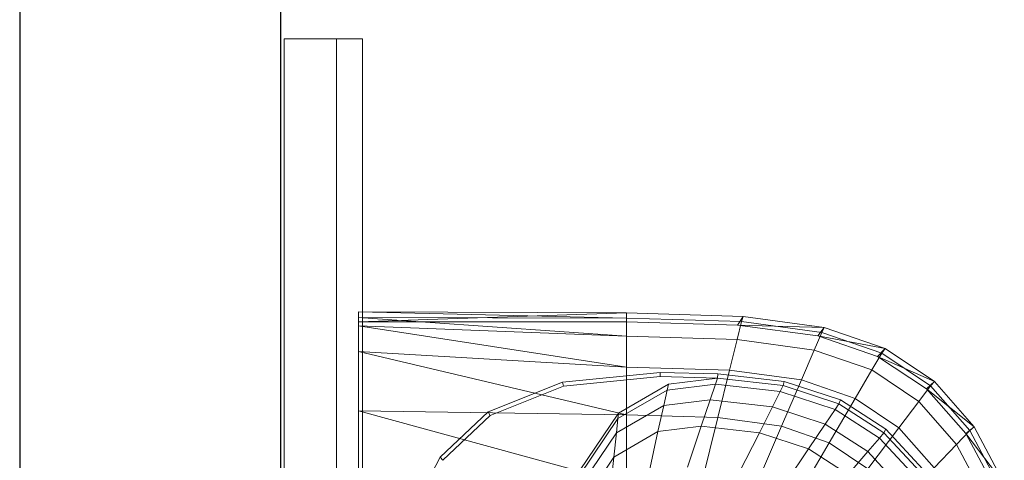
# Model space of a CAD drawing. Header units: metres. Extents: x 397.7 to 427.5, y 12.7 to 28.4.
# Tile 24 of 137: x 404.337 to 404.714, y 26.662 to 26.831. Entities that reach past the tile are written whole.
import ezdxf

# ---------------------------------------------------------------- set-up
doc = ezdxf.new("R2010")
doc.units = ezdxf.units.M
for name, color, linetype, lineweight in [('02_MOBILIARIO', 7, 'Continuous', 18), ('A-DETL-____-MBND', 7, 'Continuous', 18), ('A-GENM-____-OTLN', 7, 'Continuous', 18), ('A-WALL-____-MCUT', 7, 'Continuous', 25), ('A-WALL-____-OTLN', 7, 'Continuous', 25)]:
    doc.layers.add(name, color=color, linetype=linetype, lineweight=lineweight)

# ---------------------------------------------------------------- blocks, each defined once
blk = doc.blocks.new('Family - Taula 160X80_P3-156314-06_CLI_AIRE_P3')
at = {"layer": 'A-DETL-____-MBND', "color": 253, "true_color": 0xaaaaaa}
for p, q in [((1.59695, 0.80007), (1.59695, 0)), ((1.59695, 0), (1.59695, 0.80007))]:
    blk.add_line(p, q, dxfattribs=at)
blk = doc.blocks.new('Family - Rentamans P3-156598-06_CLI_AIRE_P3')
at = {"layer": 'A-DETL-____-MBND', "color": 253, "true_color": 0xaaaaaa}
for p, q in [((0, 0.36146), (0, 0.36526)), ((0, 0.36526), (0, 0.36308)), ((0.10273, 0.3648), (0, 0.36526)), ((0.10273, 0.36283), (0, 0.36526)), ((0.10273, 0.3648), (0, 0.36146)), ((0, 0.36308), (0, 0.35983)), ((0.10273, 0.36283), (0, 0.36308)), ((0, 0.36308), (0.10273, 0.35585)), ((0.14736, 0.36347), (0.10273, 0.3648)), ((0.10273, 0.36283), (0.10273, 0.3648)), ((0.10273, 0.36479), (0.10273, 0.36141)), ((0.14679, 0.36152), (0.10273, 0.36283)), ((0.10273, 0.36283), (0.10273, 0.35585)), ((0.14525, 0.36016), (0.14736, 0.36347)), ((0.14679, 0.36152), (0.14736, 0.36347)), ((0.17848, 0.35928), (0.14736, 0.36347)), ((0.10273, 0.36141), (0, 0.36146)), ((0, 0.36146), (0, 0.00406)), ((0, 0.35983), (0, 0.35008)), ((0.10273, 0.35585), (0, 0.35983)), ((0, 0.35983), (0.10273, 0.34405)), ((0.14525, 0.36016), (0.10273, 0.36141)), ((0.14508, 0.3546), (0.14679, 0.36152)), ((0.17596, 0.35605), (0.14525, 0.36016)), ((0.17848, 0.35928), (0.14525, 0.36016)), ((0.17751, 0.35738), (0.14679, 0.36152)), ((0.17596, 0.35605), (0.17848, 0.35928)), ((0.17751, 0.35738), (0.17848, 0.35928)), ((0.20176, 0.35121), (0.17848, 0.35928)), ((0.10273, 0.35585), (0.10273, 0.34405)), ((0.14508, 0.3546), (0.10273, 0.35585)), ((0.17461, 0.35061), (0.17751, 0.35738)), ((0.19894, 0.34814), (0.17596, 0.35605)), ((0.20176, 0.35121), (0.17596, 0.35605)), ((0.2005, 0.34941), (0.17751, 0.35738)), ((0.14508, 0.3546), (0.1422, 0.34287)), ((0.17461, 0.35061), (0.14508, 0.3546)), ((0.19894, 0.34814), (0.20176, 0.35121)), ((0.2005, 0.34941), (0.20176, 0.35121)), ((0.22069, 0.33849), (0.20176, 0.35121)), ((0, 0.35008), (0, 0.32734)), ((0.10273, 0.34405), (0, 0.35008)), ((0, 0.35008), (0.10273, 0.32574)), ((0.16971, 0.33917), (0.17461, 0.35061)), ((0.19671, 0.34296), (0.17461, 0.35061)), ((0.19671, 0.34296), (0.2005, 0.34941)), ((0.21762, 0.33569), (0.19894, 0.34814)), ((0.22069, 0.33849), (0.19894, 0.34814)), ((0.21918, 0.33686), (0.2005, 0.34941)), ((0.10273, 0.34405), (0.10273, 0.32574)), ((0.1422, 0.34287), (0.10273, 0.34405)), ((0.07816, 0.33823), (0.11557, 0.34199)), ((0.07861, 0.33669), (0.11566, 0.34041)), ((0.11557, 0.34199), (0.13769, 0.34144)), ((0.11566, 0.34041), (0.11557, 0.34199)), ((0.11566, 0.34041), (0.13755, 0.33987)), ((0.11875, 0.33749), (0.13755, 0.33987)), ((0.13678, 0.33756), (0.13755, 0.33987)), ((0.13755, 0.33987), (0.13769, 0.34144)), ((0.13755, 0.33987), (0.1628, 0.33702)), ((0.13769, 0.34144), (0.16318, 0.33856)), ((0.1422, 0.34287), (0.13772, 0.3247)), ((0.16971, 0.33917), (0.1422, 0.34287)), ((0.1903, 0.33203), (0.19671, 0.34296)), ((0.21467, 0.33089), (0.19671, 0.34296)), ((0.04977, 0.3269), (0.07816, 0.33823)), ((0.05051, 0.32548), (0.07861, 0.33669)), ((0.07861, 0.33669), (0.07816, 0.33823)), ((0.09963, 0.32643), (0.11875, 0.33749)), ((0.11825, 0.33522), (0.13678, 0.33756)), ((0.11875, 0.33749), (0.11825, 0.33522)), ((0.13476, 0.33156), (0.13678, 0.33756)), ((0.13678, 0.33756), (0.16165, 0.33475)), ((0.16165, 0.33475), (0.1628, 0.33702)), ((0.16971, 0.33917), (0.1621, 0.32141)), ((0.1628, 0.33702), (0.16318, 0.33856)), ((0.1628, 0.33702), (0.18406, 0.32998)), ((0.16318, 0.33856), (0.18466, 0.33146)), ((0.1903, 0.33203), (0.16971, 0.33917)), ((0.21467, 0.33089), (0.21918, 0.33686)), ((0.21762, 0.33569), (0.22069, 0.33849)), ((0.21918, 0.33686), (0.22069, 0.33849)), ((0.23426, 0.31971), (0.21918, 0.33686)), ((0.23596, 0.32112), (0.22069, 0.33849)), ((0.09941, 0.32432), (0.11825, 0.33522)), ((0.11825, 0.33522), (0.11696, 0.32931)), ((0.15867, 0.32886), (0.16165, 0.33475)), ((0.16165, 0.33475), (0.1826, 0.32782)), ((0.18036, 0.31508), (0.1903, 0.33203)), ((0.20704, 0.32079), (0.1903, 0.33203)), ((0.2327, 0.31866), (0.21762, 0.33569)), ((0.23596, 0.32112), (0.21762, 0.33569)), ((0.09884, 0.31884), (0.11696, 0.32931)), ((0.11696, 0.32931), (0.11476, 0.31932)), ((0.11696, 0.32931), (0.13476, 0.33156)), ((0.13135, 0.32141), (0.13476, 0.33156)), ((0.13476, 0.33156), (0.15867, 0.32886)), ((0.15363, 0.3189), (0.15867, 0.32886)), ((0.15867, 0.32886), (0.17881, 0.3222)), ((0.1826, 0.32782), (0.18406, 0.32998)), ((0.18406, 0.32998), (0.18466, 0.33146)), ((0.18406, 0.32998), (0.20135, 0.31889)), ((0.18466, 0.33146), (0.20212, 0.32026)), ((0.20704, 0.32079), (0.21467, 0.33089)), ((0.22917, 0.3144), (0.21467, 0.33089)), ((0, 0.32734), (0, 0.29972)), ((0.10273, 0.32574), (0, 0.32734)), ((0, 0.32734), (0.10273, 0.29924)), ((0.03136, 0.30959), (0.04977, 0.3269)), ((0.03228, 0.30834), (0.05051, 0.32548)), ((0.05051, 0.32548), (0.04977, 0.3269)), ((0.08473, 0.30435), (0.09963, 0.32643)), ((0.09941, 0.32432), (0.09963, 0.32643)), ((0.10273, 0.32574), (0.10273, 0.29924)), ((0.13772, 0.3247), (0.10273, 0.32574)), ((0.13772, 0.3247), (0.13123, 0.29839)), ((0.1621, 0.32141), (0.13772, 0.3247)), ((0.17881, 0.3222), (0.1826, 0.32782)), ((0.1826, 0.32782), (0.19963, 0.31689)), ((0.08473, 0.30256), (0.09941, 0.32432)), ((0.09941, 0.32432), (0.09884, 0.31884)), ((0.11476, 0.31932), (0.13135, 0.32141)), ((0.12606, 0.30567), (0.13135, 0.32141)), ((0.13135, 0.32141), (0.15363, 0.3189)), ((0.1621, 0.32141), (0.1511, 0.29571)), ((0.18036, 0.31508), (0.1621, 0.32141)), ((0.1724, 0.31269), (0.17881, 0.3222)), ((0.17881, 0.3222), (0.19518, 0.3117)), ((0.19519, 0.30512), (0.20704, 0.32079)), ((0.22054, 0.30543), (0.20704, 0.32079)), ((0.2327, 0.31866), (0.23596, 0.32112)), ((0.23426, 0.31971), (0.23596, 0.32112)), ((0.24746, 0.29938), (0.23596, 0.32112)), ((0.08473, 0.29792), (0.09884, 0.31884)), ((0.09788, 0.30955), (0.11476, 0.31932)), ((0.09884, 0.31884), (0.09788, 0.30955)), ((0.11476, 0.31932), (0.11135, 0.30381)), ((0.14581, 0.30344), (0.15363, 0.3189)), ((0.15363, 0.3189), (0.1724, 0.31269)), ((0.19518, 0.3117), (0.19963, 0.31689)), ((0.19963, 0.31689), (0.20135, 0.31889)), ((0.19963, 0.31689), (0.21338, 0.30196)), ((0.20135, 0.31889), (0.20212, 0.32026)), ((0.20135, 0.31889), (0.2153, 0.30374)), ((0.20212, 0.32026), (0.21621, 0.30495)), ((0.22917, 0.3144), (0.23426, 0.31971)), ((0.24405, 0.29737), (0.2327, 0.31866)), ((0.24746, 0.29938), (0.2327, 0.31866)), ((0.24562, 0.29825), (0.23426, 0.31971)), ((0.18036, 0.31508), (0.16597, 0.29056)), ((0.19519, 0.30512), (0.18036, 0.31508)), ((0.22054, 0.30543), (0.22917, 0.3144)), ((0.24008, 0.29377), (0.22917, 0.3144)), ((0.01958, 0.28716), (0.03136, 0.30959)), ((0.03228, 0.30834), (0.03136, 0.30959)), ((0.08473, 0.29006), (0.09788, 0.30955)), ((0.09788, 0.30955), (0.09638, 0.29516)), ((0.16244, 0.29794), (0.17239, 0.31269)), ((0.1724, 0.31269), (0.18765, 0.3029)), ((0.18765, 0.3029), (0.19518, 0.3117)), ((0.19518, 0.3117), (0.20839, 0.29735))]:
    blk.add_line(p, q, dxfattribs=at)
blk = doc.blocks.new('Family - LONDR55-XX_ZZ-ARQ-CAA-M3D-Londres55-156494-06_CLI_AIRE_P3')
at = {"layer": 'A-GENM-____-OTLN', "color": 253, "true_color": 0xaaaaaa}
for p, q in [((0.6, 0.03), (0, 0.03)), ((0.6, 0.03), (0, 0.03)), ((0.6, 0.01), (0.6, 0.03)), ((0.6, 0.01), (0.6, 0.03)), ((0.6, 0.01), (0, 0.01)), ((0, 0.01), (0.6, 0.01)), ((0, 0.01), (0.6, 0.01)), ((0, 0.01), (0.6, 0.01)), ((0.6, 0), (0.6, 0.01)), ((0.6, 0.01), (0.6, 0)), ((0, 0), (0.6, 0)), ((0.6, 0), (0, 0))]:
    blk.add_line(p, q, dxfattribs=at)
blk = doc.blocks.new('Family - Mirall P3-156627-06_CLI_AIRE_P3')
blk.add_blockref('Family - LONDR55-XX_ZZ-ARQ-CAA-M3D-Londres55-156494-06_CLI_AIRE_P3', (0, 0))
blk = doc.blocks.new('Family - Evans P3-156746-06_CLI_AIRE_P3')
at = {"layer": 'A-WALL-____-MCUT', "color": 253, "true_color": 0xaaaaaa}
for p, q in [((4.54879, 0.1), (-0.09777, 0.1)), ((0, 0), (4.54879, 0))]:
    blk.add_line(p, q, dxfattribs=at)
at = {"layer": 'A-WALL-____-OTLN', "color": 253, "true_color": 0xaaaaaa}
for p, q in [((4.54879, 0.1), (-0.09777, 0.1)), ((0, 0), (4.54879, 0))]:
    blk.add_line(p, q, dxfattribs=at)
at = {"layer": 'A-WALL-____-OTLN', "color": 253, "lineweight": 18, "true_color": 0xaaaaaa}
blk.add_line((0, 0), (4.54879, 0), dxfattribs=at)
blk = doc.blocks.new('LONDR55-XX_ZZ-ARQ-CAA-M3D-Londres55_ifc-1-06_CLI_AIRE_P3')
at = {"layer": '02_MOBILIARIO', "color": 253, "lineweight": 18, "true_color": 0xaaaaaa}
for name, p in [('Family - Taula 160X80_P3-156314-06_CLI_AIRE_P3', (402.74004, 26.26818)), ('Family - Rentamans P3-156598-06_CLI_AIRE_P3', (404.46677, 26.35405))]:
    blk.add_blockref(name, p, dxfattribs=at)
at = {"layer": 'A-GENM-____-OTLN', "color": 253, "lineweight": 18, "true_color": 0xaaaaaa, "rotation": 90}
blk.add_blockref('Family - Mirall P3-156627-06_CLI_AIRE_P3', (404.46831, 26.22386), dxfattribs=at)
at = {"layer": 'A-WALL-____-OTLN', "color": 253, "lineweight": 18, "true_color": 0xaaaaaa, "rotation": 90}
blk.add_blockref('Family - Evans P3-156746-06_CLI_AIRE_P3', (404.43698, 23.51946), dxfattribs=at)

msp = doc.modelspace()

# ---------------------------------------------------------------- block references
at = {"lineweight": 5}
msp.add_blockref('LONDR55-XX_ZZ-ARQ-CAA-M3D-Londres55_ifc-1-06_CLI_AIRE_P3', (0, 0), dxfattribs=at)

doc.saveas('drawing.dxf')
